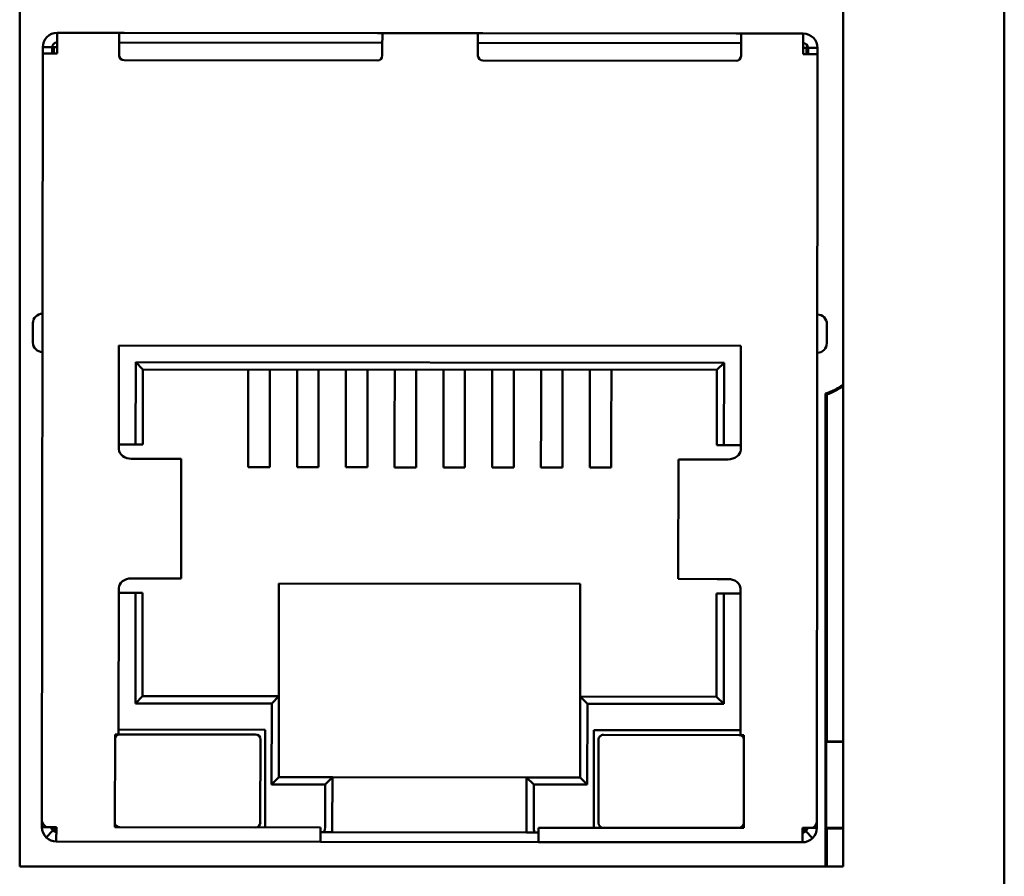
# Model space of a CAD drawing. Header units: inches. Extents: x 1.3 to 23.8, y 0.4 to 18.6.
# Tile 12 of 27: x 10.373 to 11.183, y 9.339 to 10.043. Entities that reach past the tile are written whole.
import ezdxf

# ---------------------------------------------------------------- set-up
doc = ezdxf.new("R2010")
doc.units = ezdxf.units.IN
doc.header["$LTSCALE"] = 0.8
doc.header["$MEASUREMENT"] = 0
doc.layers.add('Visible (ANSI)', color=7, linetype='Continuous', lineweight=50)

msp = doc.modelspace()

# ---------------------------------------------------------------- linework, layer by layer
at = {"layer": 'Visible (ANSI)'}
for p, q in [((11.18297, 10.91366), (11.18297, 8.85399)), ((11.0503, 10.74335), (11.0503, 9.34654)), ((10.3725, 9.34654), (10.3725, 10.12571)), ((10.40328, 10.02065), (10.40329, 10.03246)), ((10.40329, 10.03246), (10.45447, 10.03241)), ((10.45447, 10.03241), (10.45446, 10.0206)), ((10.45447, 10.03241), (10.45841, 10.03241)), ((10.45841, 10.03241), (10.66707, 10.03221)), ((10.66707, 10.03221), (10.67101, 10.03221)), ((10.671, 10.02039), (10.67101, 10.03221)), ((10.67101, 10.03221), (10.74975, 10.03213)), ((10.74974, 10.02032), (10.74975, 10.03213)), ((10.75369, 10.03213), (10.74975, 10.03213)), ((10.96235, 10.03193), (10.75369, 10.03213)), ((10.96628, 10.03192), (10.96235, 10.03193)), ((10.96628, 10.03192), (10.96627, 10.02011)), ((10.96628, 10.03192), (11.01746, 10.03187)), ((11.01746, 10.03187), (11.01745, 10.02006)), ((10.39146, 10.01553), (10.39147, 10.02066)), ((10.39934, 10.02065), (10.39147, 10.02066)), ((10.39934, 10.01552), (10.39934, 10.02065)), ((10.4005, 10.02065), (10.40049, 10.01552)), ((10.40328, 10.02065), (10.4005, 10.02065)), ((10.40328, 10.01552), (10.40328, 10.02065)), ((10.45446, 10.01392), (10.45446, 10.0206)), ((10.671, 10.02433), (10.45447, 10.02454)), ((10.671, 10.02039), (10.67099, 10.01372)), ((10.74974, 10.02032), (10.74973, 10.01364)), ((10.96628, 10.02405), (10.74974, 10.02426)), ((10.96627, 10.01343), (10.96627, 10.02011)), ((11.01745, 10.02006), (11.02024, 10.02006)), ((11.01745, 10.01493), (11.01745, 10.02006)), ((11.02023, 10.01493), (11.02024, 10.02006)), ((11.02139, 10.02006), (11.02926, 10.02005)), ((11.02139, 10.02006), (11.02139, 10.01493)), ((11.02926, 10.02005), (11.02926, 10.01492)), ((10.39086, 9.38406), (10.39146, 10.01553)), ((10.40328, 10.01552), (10.39146, 10.01553)), ((10.66705, 10.00978), (10.45839, 10.00998)), ((10.75366, 10.0097), (10.96233, 10.0095)), ((11.01745, 10.01493), (11.02926, 10.01492)), ((11.02926, 10.01492), (11.02866, 9.38345)), ((10.38338, 9.7935), (10.38336, 9.77776)), ((11.03691, 9.77713), (11.03692, 9.79288)), ((10.45423, 9.77533), (10.45415, 9.68989)), ((10.96604, 9.77484), (10.45423, 9.77533)), ((10.96596, 9.6894), (10.96604, 9.77484)), ((10.46793, 9.69382), (10.46799, 9.76153)), ((10.46799, 9.76153), (10.95225, 9.76107)), ((10.47389, 9.75562), (10.46799, 9.76153)), ((10.94633, 9.75517), (10.95225, 9.76107)), ((10.95225, 9.76107), (10.95218, 9.69335)), ((10.47389, 9.75562), (10.47383, 9.69381)), ((10.94633, 9.75517), (10.47389, 9.75562)), ((10.5607, 9.75554), (10.56069, 9.74097)), ((10.57842, 9.75552), (10.57841, 9.74096)), ((10.60086, 9.7555), (10.60085, 9.74093)), ((10.61858, 9.75548), (10.61856, 9.74092)), ((10.64102, 9.75546), (10.64101, 9.7409)), ((10.65874, 9.75545), (10.65872, 9.74088)), ((10.68118, 9.75542), (10.68116, 9.74086)), ((10.69889, 9.75541), (10.69888, 9.74084)), ((10.72133, 9.75539), (10.72132, 9.74082)), ((10.73905, 9.75537), (10.73904, 9.7408)), ((10.76149, 9.75535), (10.76148, 9.74078)), ((10.77921, 9.75533), (10.77919, 9.74076)), ((10.80165, 9.75531), (10.80164, 9.74074)), ((10.81937, 9.75529), (10.81935, 9.74072)), ((10.84181, 9.75527), (10.84179, 9.7407)), ((10.85952, 9.75525), (10.85951, 9.74069)), ((10.94628, 9.69336), (10.94633, 9.75517)), ((10.56067, 9.71858), (10.56069, 9.74097)), ((10.57839, 9.71856), (10.57841, 9.74096)), ((10.60083, 9.71854), (10.60085, 9.74093)), ((10.61854, 9.71852), (10.61856, 9.74092)), ((10.64098, 9.7185), (10.64101, 9.7409)), ((10.6587, 9.71849), (10.65872, 9.74088)), ((10.68114, 9.71846), (10.68116, 9.74086)), ((10.69886, 9.71845), (10.69888, 9.74084)), ((10.7213, 9.71843), (10.72132, 9.74082)), ((10.73902, 9.71841), (10.73904, 9.7408)), ((10.76146, 9.71839), (10.76148, 9.74078)), ((10.77917, 9.71837), (10.77919, 9.74076)), ((10.80161, 9.71835), (10.80164, 9.74074)), ((10.81933, 9.71833), (10.81935, 9.74072)), ((10.84177, 9.71831), (10.84179, 9.7407)), ((10.85949, 9.71829), (10.85951, 9.74069)), ((11.03583, 9.73565), (11.03583, 9.34654)), ((11.03686, 9.73491), (11.03686, 9.44953)), ((10.56067, 9.71858), (10.56063, 9.6751)), ((10.57839, 9.71856), (10.57834, 9.67509)), ((10.60083, 9.71854), (10.60079, 9.67506)), ((10.61854, 9.71852), (10.6185, 9.67505)), ((10.64098, 9.7185), (10.64094, 9.67503)), ((10.6587, 9.71849), (10.65866, 9.67501)), ((10.68114, 9.71846), (10.6811, 9.67499)), ((10.69886, 9.71845), (10.69882, 9.67497)), ((10.7213, 9.71843), (10.72126, 9.67495)), ((10.73902, 9.71841), (10.73897, 9.67493)), ((10.76146, 9.71839), (10.76141, 9.67491)), ((10.77917, 9.71837), (10.77913, 9.67489)), ((10.80161, 9.71835), (10.80157, 9.67487)), ((10.81933, 9.71833), (10.81929, 9.67485)), ((10.84177, 9.71831), (10.84173, 9.67483)), ((10.85949, 9.71829), (10.85945, 9.67482)), ((10.45415, 9.69383), (10.46793, 9.69382)), ((10.46793, 9.69382), (10.47383, 9.69381)), ((10.94628, 9.69336), (10.95218, 9.69335)), ((10.95218, 9.69335), (10.96596, 9.69334)), ((10.47337, 9.682), (10.46437, 9.68201)), ((10.47337, 9.682), (10.50496, 9.68197)), ((10.50496, 9.68197), (10.50542, 9.68197)), ((10.50532, 9.58354), (10.50542, 9.68197)), ((10.91458, 9.58315), (10.91467, 9.68158)), ((10.91467, 9.68158), (10.91513, 9.68158)), ((10.91513, 9.68158), (10.94672, 9.68155)), ((10.95572, 9.68154), (10.94672, 9.68155)), ((10.56063, 9.6751), (10.57834, 9.67509)), ((10.60079, 9.67506), (10.6185, 9.67505)), ((10.64094, 9.67503), (10.65866, 9.67501)), ((10.6811, 9.67499), (10.69882, 9.67497)), ((10.73897, 9.67493), (10.72126, 9.67495)), ((10.77913, 9.67489), (10.76141, 9.67491)), ((10.81929, 9.67485), (10.80157, 9.67487)), ((10.85945, 9.67482), (10.84173, 9.67483)), ((10.46427, 9.58358), (10.47327, 9.58358)), ((10.47327, 9.58358), (10.50487, 9.58355)), ((10.50487, 9.58355), (10.50532, 9.58354)), ((10.91458, 9.58315), (10.91503, 9.58315)), ((10.91503, 9.58315), (10.94663, 9.58312)), ((10.94663, 9.58312), (10.95563, 9.58311)), ((10.45404, 9.57572), (10.45392, 9.45525)), ((10.46781, 9.57177), (10.45403, 9.57178)), ((10.46773, 9.48082), (10.46781, 9.57177)), ((10.47372, 9.57176), (10.46781, 9.57177)), ((10.47372, 9.57176), (10.47364, 9.48672)), ((10.58593, 9.57953), (10.58584, 9.48662)), ((10.83396, 9.57929), (10.58593, 9.57953)), ((10.83387, 9.48638), (10.83396, 9.57929)), ((10.96573, 9.45476), (10.96585, 9.57523)), ((10.94608, 9.48627), (10.94616, 9.57131)), ((10.95206, 9.57131), (10.94616, 9.57131)), ((10.95206, 9.57131), (10.95198, 9.48036)), ((10.96584, 9.57129), (10.95206, 9.57131)), ((10.47364, 9.48672), (10.46773, 9.48082)), ((10.47364, 9.48672), (10.58584, 9.48662)), ((10.57993, 9.48072), (10.58584, 9.48662)), ((10.58584, 9.48662), (10.58578, 9.42008)), ((10.83381, 9.41984), (10.83387, 9.48638)), ((10.83387, 9.48638), (10.94608, 9.48627)), ((10.83387, 9.48638), (10.83977, 9.48047)), ((10.94608, 9.48627), (10.95198, 9.48036)), ((10.57993, 9.48072), (10.46773, 9.48082)), ((10.57987, 9.41418), (10.57993, 9.48072)), ((10.83977, 9.48047), (10.83971, 9.41393)), ((10.95198, 9.48036), (10.83977, 9.48047)), ((10.57459, 9.45907), (10.45393, 9.45918)), ((10.57452, 9.37875), (10.57459, 9.45907)), ((10.84499, 9.3785), (10.84507, 9.45881)), ((10.84507, 9.45881), (10.96574, 9.4587)), ((10.45097, 9.45525), (10.4509, 9.37887)), ((10.45392, 9.45525), (10.45097, 9.45525)), ((10.56672, 9.45514), (10.45491, 9.45525)), ((10.57058, 9.38269), (10.57065, 9.4512)), ((10.849, 9.45093), (10.84893, 9.38243)), ((10.96475, 9.45476), (10.85294, 9.45487)), ((10.96868, 9.45476), (10.96573, 9.45476)), ((10.96861, 9.37838), (10.96868, 9.45476)), ((11.03642, 9.4491), (11.03686, 9.44953)), ((11.03642, 9.37832), (11.03642, 9.4491)), ((11.0503, 9.4491), (11.03642, 9.4491)), ((11.03686, 9.44953), (11.0503, 9.44953)), ((10.57987, 9.41418), (10.58578, 9.42008)), ((10.58578, 9.42008), (10.62987, 9.42004)), ((10.62396, 9.41414), (10.62987, 9.42004)), ((10.62987, 9.42004), (10.62983, 9.3787)), ((10.62987, 9.42004), (10.78971, 9.41989)), ((10.78967, 9.37855), (10.78971, 9.41989)), ((10.78971, 9.41989), (10.83381, 9.41984)), ((10.79561, 9.41398), (10.78971, 9.41989)), ((10.83381, 9.41984), (10.83971, 9.41393)), ((10.62396, 9.41414), (10.57987, 9.41418)), ((10.62393, 9.37871), (10.62396, 9.41414)), ((10.79561, 9.41398), (10.79558, 9.37854)), ((10.83971, 9.41393), (10.79561, 9.41398)), ((10.39086, 9.37893), (10.39086, 9.38406)), ((10.39432, 9.37893), (10.39086, 9.37893)), ((10.39432, 9.37893), (10.40267, 9.37892)), ((10.40266, 9.36711), (10.40267, 9.37892)), ((10.4509, 9.37887), (10.61999, 9.37871)), ((10.61999, 9.37871), (10.61998, 9.3669)), ((10.62983, 9.3787), (10.62983, 9.37476)), ((10.78967, 9.37461), (10.78967, 9.37855)), ((10.79951, 9.36673), (10.79952, 9.37854)), ((10.79952, 9.37854), (10.96861, 9.37838)), ((11.01683, 9.36652), (11.01684, 9.37833)), ((11.01684, 9.37833), (11.02519, 9.37832)), ((11.02519, 9.37832), (11.02865, 9.37832)), ((11.02866, 9.38345), (11.02865, 9.37832)), ((11.03686, 9.37788), (11.03642, 9.37832)), ((11.03642, 9.37832), (11.0503, 9.37832)), ((11.0503, 9.37788), (11.03686, 9.37788)), ((11.03686, 9.37788), (11.03686, 9.34654)), ((10.39988, 9.37614), (10.39431, 9.37057)), ((10.62229, 9.37477), (10.61999, 9.37477)), ((10.62229, 9.37477), (10.62983, 9.37476)), ((10.62983, 9.37476), (10.78967, 9.37461)), ((10.78967, 9.37461), (10.79721, 9.3746)), ((10.79951, 9.3746), (10.79721, 9.3746)), ((11.01962, 9.37554), (11.02518, 9.36997)), ((10.40266, 9.36711), (10.61998, 9.3669)), ((10.61998, 9.3669), (10.79951, 9.36673)), ((10.79951, 9.36673), (11.01683, 9.36652)), ((11.0503, 9.34654), (10.3725, 9.34654))]:
    msp.add_line(p, q, dxfattribs=at)
for centre, radius, start, end in [((10.40328, 10.02065), 0.01181, 89.94523, 179.94523), ((11.01745, 10.02006), 0.01181, 359.94523, 89.94523), ((10.40328, 10.02065), 0.00394, 89.94523, 179.94523), ((11.01745, 10.02006), 0.00394, 359.94523, 89.94523), ((10.45839, 10.01392), 0.00394, 179.94523, 269.94523), ((10.66705, 10.01372), 0.00394, 269.94523, 359.94523), ((10.75367, 10.01364), 0.00394, 179.94523, 269.94523), ((10.96233, 10.01344), 0.00394, 269.94523, 359.94523), ((10.39125, 9.7935), 0.00787, 89.94523, 179.94523), ((11.02905, 9.79289), 0.00787, 359.94523, 89.94523), ((10.39124, 9.77775), 0.00787, 179.94523, 269.94523), ((11.02903, 9.77714), 0.00787, 269.94523, 359.94523), ((11.0202, 9.78364), 0.05047, 288.04616, 306.61949), ((11.0202, 9.78364), 0.0515, 288.87636, 305.77617), ((10.4549, 9.45131), 0.00394, 89.94523, 179.94523), ((10.56671, 9.4512), 0.00394, 359.94523, 89.94523), ((10.85293, 9.45093), 0.00394, 89.94523, 179.94523), ((10.96474, 9.45082), 0.00394, 359.94523, 89.94523), ((10.40661, 9.38285), 0.00787, 209.94523, 239.94523), ((10.45484, 9.38281), 0.00394, 179.94523, 269.94523), ((10.56665, 9.3827), 0.00394, 269.94523, 359.94523), ((10.85287, 9.38243), 0.00394, 179.94523, 269.94523), ((10.96468, 9.38232), 0.00394, 269.94523, 359.94523), ((11.01291, 9.38227), 0.00787, 299.94523, 329.94523), ((10.40267, 9.37892), 0.01181, 224.94523, 269.94523), ((10.40267, 9.37892), 0.00394, 224.94523, 269.94523), ((11.01684, 9.37833), 0.01181, 269.94523, 314.94523), ((11.01684, 9.37833), 0.00394, 269.94523, 314.94523)]:
    msp.add_arc(centre, radius, start, end, dxfattribs=at)
for centre, start_param, end_param in [((10.6223, 9.37871), 0, 1.570796), ((10.79721, 9.37854), 4.712389, 6.283185)]:
    msp.add_ellipse(centre, major_axis=(0, -0.00394), ratio=0.414214, start_param=start_param, end_param=end_param, dxfattribs=at)
for points, degree in [([(11.03686, 9.73491), (11.03634, 9.73528), (11.03583, 9.73565)], 2), ([(10.39086, 9.37893), (10.39085, 9.37582), (10.39211, 9.37277), (10.39431, 9.37057)], 3), ([(10.39432, 9.37893), (10.39212, 9.38065), (10.39086, 9.38234), (10.39086, 9.38406)], 3), ([(11.02518, 9.36997), (11.02738, 9.37217), (11.02865, 9.37521), (11.02865, 9.37832)], 3), ([(11.02866, 9.38345), (11.02865, 9.38173), (11.02739, 9.38004), (11.02519, 9.37832)], 3)]:
    msp.add_open_spline(points, degree=degree, dxfattribs=at)
for points, knots in [([(10.45415, 9.68989), (10.45414, 9.68783), (10.45531, 9.68578), (10.45924, 9.68286), (10.46194, 9.68201), (10.46437, 9.68201)], [0, 0, 0, 0, 0.5, 0.5, 1, 1, 1, 1]), ([(10.95572, 9.68154), (10.95815, 9.68154), (10.96085, 9.68238), (10.96478, 9.68529), (10.96595, 9.68734), (10.96596, 9.6894)], [0, 0, 0, 0, 0.5, 0.5, 1, 1, 1, 1]), ([(10.46427, 9.58358), (10.46185, 9.58359), (10.45915, 9.58274), (10.45521, 9.57983), (10.45404, 9.57779), (10.45404, 9.57572)], [0, 0, 0, 0, 0.5, 0.5, 1, 1, 1, 1]), ([(10.96585, 9.57523), (10.96585, 9.5773), (10.96468, 9.57934), (10.96075, 9.58226), (10.95805, 9.58311), (10.95563, 9.58311)], [0, 0, 0, 0, 0.5, 0.5, 1, 1, 1, 1]), ([(10.39873, 9.37892), (10.39873, 9.37841), (10.39883, 9.37789), (10.39923, 9.37694), (10.39952, 9.3765), (10.39988, 9.37614)], [-0.01526468, -0.01526468, -0.01526468, -0.01526468, -0.00763234, -0.00763234, 0, 0, 0, 0]), ([(11.01962, 9.37554), (11.01999, 9.37591), (11.02028, 9.37634), (11.02067, 9.3773), (11.02078, 9.37781), (11.02078, 9.37833)], [-0.01526468, -0.01526468, -0.01526468, -0.01526468, -0.00763234, -0.00763234, 0, 0, 0, 0])]:
    msp.add_open_spline(points, degree=3, knots=knots, dxfattribs=at)

doc.saveas('drawing.dxf')
